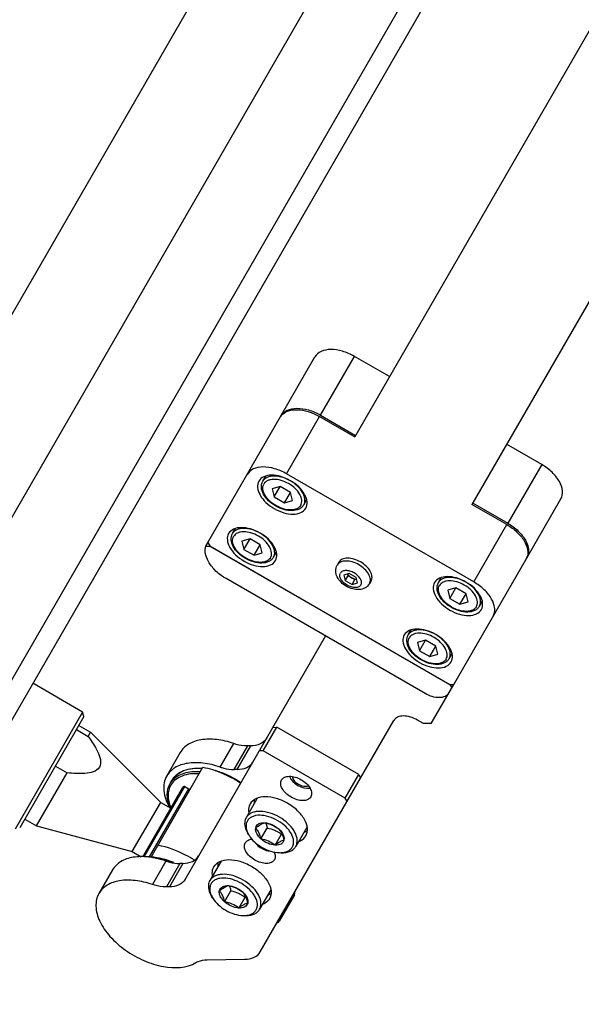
# Model space of a CAD drawing. Header units: millimetres. Extents: x 0 to 7560, y 0 to 5346.
# Tile 7 of 242: x 1343 to 1426, y 344 to 490. Entities that reach past the tile are written whole.
import ezdxf

# ---------------------------------------------------------------- set-up
doc = ezdxf.new("R2010")
doc.units = ezdxf.units.MM
for name, color, linetype in [('CSH-ST-M4-20_PBL1223', 7, 'Continuous'), ('CSH-ST-M4-20_PBL1224', 7, 'Continuous'), ('CSH-ST-M4-20_PBL1229', 7, 'Continuous'), ('CSH-ST-M4-20_PBL1230', 7, 'Continuous'), ('DUMMY_BOLT_M3_8_SWPW_PBL1421', 7, 'Continuous'), ('DUMMY_BOLT_M5_10_PBL1232', 7, 'Continuous'), ('DUMMY_BOLT_M5_10_PBL1233', 7, 'Continuous'), ('M2002301_PBL1192', 7, 'Continuous'), ('M2002401_PBL1419', 7, 'Continuous'), ('M2200703_PBL1188', 7, 'Continuous'), ('M2200805_PBL1187', 7, 'Continuous'), ('M2302001_PBL1220', 7, 'Continuous'), ('M2302201_PBL1216', 7, 'Continuous'), ('M2302401_PBL1237', 7, 'Continuous'), ('M2302801_PBL1217', 7, 'Continuous'), ('M2310102_PBL1418', 7, 'Continuous'), ('MISUMI_FCBBS3-5-25_PBL1226', 7, 'Continuous'), ('MISUMI_MS5-8_PBL1735', 7, 'Continuous'), ('MISUMI_MS5-8_PBL1737', 7, 'Continuous'), ('NSK_F687ZZ1_PBL1194', 7, 'Continuous'), ('NSK_F687ZZ1_PBL1236', 7, 'Continuous'), ('NSK_F687ZZ1_PBL1655', 7, 'Continuous')]:
    doc.layers.add(name, color=color, linetype=linetype)
doc.styles.add('ROMANS', font='romans.shx', dxfattribs={"oblique": 10, "bigfont": 'whgtxt.shx'})
doc.dimstyles.new('zeus', dxfattribs={"dimtxt": 30, "dimasz": 25, "dimexe": 1, "dimexo": 1, "dimgap": 10, "dimtad": 1, "dimdsep": 46, "dimtxsty": 'ROMANS', "dimcen": 0, "dimclrd": 1, "dimclre": 1, "dimclrt": 2, "dimazin": 2, "dimtfac": 1, "dimtmove": 0, "dimatfit": 3, "dimfxl": 1, "dimarcsym": 0})

# ---------------------------------------------------------------- blocks, each defined once
blk = doc.blocks.new('*D510')
at = {"color": 1, "lineweight": -2, "ltscale": 0.3, "transparency": 16777216}
for p, q in [((1323.1, 896.66), (1051.96, 427.03)), ((1477.19, 650.55), (1274.09, 298.78)), ((1074.11, 415.4), (1252.94, 312.15))]:
    blk.add_line(p, q, dxfattribs=at)
at = {"color": 1, "ltscale": 0.3, "transparency": 16777216}
for points in [[(1076.19, 419), (1072.03, 411.79), (1052.46, 427.9)], [(1255.03, 315.75), (1250.86, 308.54), (1274.59, 299.65)]]:
    blk.add_solid(points, dxfattribs=at)
at = {"layer": 'Defpoints', "color": 0, "ltscale": 0.3, "transparency": 16777216}
for p in [(1323.6, 897.53), (1477.69, 651.41), (1274.59, 299.65)]:
    blk.add_point(p, dxfattribs=at)
at = {"color": 2, "ltscale": 0.3, "transparency": 16777216, "insert": (1176.03, 385.42), "char_height": 30, "attachment_point": 5, "rotation": 330, "style": 'ROMANS'}
blk.add_mtext('256.5', dxfattribs=at)

msp = doc.modelspace()

# ---------------------------------------------------------------- linework, layer by layer
at = {"layer": 'CSH-ST-M4-20_PBL1223', "color": 7}
for p, q in [((1374.605, 413.87), (1375.036, 414.615)), ((1377.193, 413.084), (1375.996, 412.742)), ((1375.996, 412.742), (1376.298, 411.534)), ((1376.298, 411.534), (1377.193, 413.084)), ((1378.693, 412.218), (1377.193, 413.084)), ((1377.798, 410.668), (1378.693, 412.218)), ((1378.996, 411.01), (1378.693, 412.218)), ((1376.298, 411.534), (1377.798, 410.668)), ((1377.798, 410.668), (1378.996, 411.01)), ((1380.667, 410.37), (1381.098, 411.115))]:
    msp.add_line(p, q, dxfattribs=at)
for points, knots in [([(1380.667, 410.37), (1380.589, 410.234), (1380.384, 409.983), (1379.816, 409.612), (1378.883, 409.439), (1377.687, 409.629), (1376.496, 410.144), (1375.454, 410.919), (1374.692, 411.859), (1374.375, 412.754), (1374.412, 413.431), (1374.527, 413.734), (1374.605, 413.87)], [0, 0, 0, 0, 0.0517125, 0.1049771, 0.2210176, 0.3545375, 0.5000061, 0.6454734, 0.7789894, 0.8950254, 0.9482878, 1, 1, 1, 1]), ([(1380.667, 410.37), (1380.736, 410.489), (1380.837, 410.761), (1380.855, 411.212), (1380.748, 411.692), (1380.435, 412.377), (1379.766, 413.19), (1378.706, 413.972), (1377.498, 414.499), (1376.46, 414.672), (1375.71, 414.601), (1375.241, 414.453), (1374.859, 414.212), (1374.674, 413.989), (1374.605, 413.87)], [0, 0, 0, 0, 0.0464329, 0.0958497, 0.1503571, 0.2108712, 0.3483288, 0.5, 0.6516712, 0.7891288, 0.8496429, 0.9041503, 0.9535671, 1, 1, 1, 1]), ([(1380.224, 410.301), (1380.286, 410.409), (1380.376, 410.653), (1380.393, 411.06), (1380.296, 411.492), (1380.015, 412.108), (1379.412, 412.839), (1378.458, 413.543), (1377.372, 414.018), (1376.437, 414.173), (1375.763, 414.109), (1375.34, 413.977), (1374.997, 413.76), (1374.83, 413.559), (1374.768, 413.451)], [0, 0, 0, 0, 0.0464329, 0.0958497, 0.1503571, 0.2108712, 0.3483288, 0.5, 0.6516712, 0.7891288, 0.8496429, 0.9041503, 0.9535671, 1, 1, 1, 1]), ([(1380.224, 410.301), (1380.162, 410.194), (1379.995, 409.993), (1379.652, 409.776), (1379.229, 409.643), (1378.555, 409.579), (1377.62, 409.735), (1376.533, 410.209), (1375.579, 410.913), (1374.977, 411.645), (1374.695, 412.261), (1374.599, 412.693), (1374.615, 413.099), (1374.706, 413.344), (1374.768, 413.451)], [0, 0, 0, 0, 0.0464329, 0.0958497, 0.1503571, 0.2108712, 0.3483288, 0.5, 0.6516712, 0.7891288, 0.8496429, 0.9041503, 0.9535671, 1, 1, 1, 1])]:
    msp.add_open_spline(points, degree=3, knots=knots, dxfattribs=at)
at = {"layer": 'CSH-ST-M4-20_PBL1224', "color": 7}
for p, q in [((1400.586, 398.87), (1401.016, 399.615)), ((1403.174, 398.084), (1401.977, 397.742)), ((1401.977, 397.742), (1402.279, 396.534)), ((1402.279, 396.534), (1403.174, 398.084)), ((1404.674, 397.218), (1403.174, 398.084)), ((1402.279, 396.534), (1403.779, 395.668)), ((1403.779, 395.668), (1404.674, 397.218)), ((1404.977, 396.01), (1404.674, 397.218)), ((1403.779, 395.668), (1404.977, 396.01)), ((1406.648, 395.37), (1407.079, 396.115))]:
    msp.add_line(p, q, dxfattribs=at)
for points, knots in [([(1406.648, 395.37), (1406.717, 395.489), (1406.818, 395.761), (1406.836, 396.212), (1406.729, 396.692), (1406.416, 397.377), (1405.747, 398.19), (1404.687, 398.972), (1403.479, 399.499), (1402.44, 399.672), (1401.691, 399.601), (1401.222, 399.453), (1400.84, 399.212), (1400.655, 398.989), (1400.586, 398.87)], [0, 0, 0, 0, 0.0464329, 0.0958497, 0.1503571, 0.2108712, 0.3483288, 0.5, 0.6516712, 0.7891288, 0.8496429, 0.9041503, 0.9535671, 1, 1, 1, 1]), ([(1406.205, 395.301), (1406.267, 395.409), (1406.357, 395.653), (1406.373, 396.06), (1406.277, 396.492), (1405.996, 397.108), (1405.393, 397.839), (1404.439, 398.543), (1403.353, 399.018), (1402.418, 399.173), (1401.743, 399.109), (1401.321, 398.977), (1400.977, 398.76), (1400.811, 398.559), (1400.749, 398.451)], [0, 0, 0, 0, 0.0464329, 0.0958497, 0.1503571, 0.2108712, 0.3483288, 0.5, 0.6516712, 0.7891288, 0.8496429, 0.9041503, 0.9535671, 1, 1, 1, 1]), ([(1406.648, 395.37), (1406.57, 395.234), (1406.365, 394.983), (1405.797, 394.612), (1404.864, 394.439), (1403.668, 394.629), (1402.477, 395.144), (1401.435, 395.919), (1400.672, 396.859), (1400.355, 397.754), (1400.393, 398.431), (1400.508, 398.734), (1400.586, 398.87)], [0, 0, 0, 0, 0.0517125, 0.1049771, 0.2210176, 0.3545375, 0.5000061, 0.6454734, 0.7789894, 0.8950254, 0.9482878, 1, 1, 1, 1]), ([(1406.205, 395.301), (1406.143, 395.194), (1405.976, 394.993), (1405.632, 394.776), (1405.21, 394.643), (1404.536, 394.579), (1403.601, 394.735), (1402.514, 395.209), (1401.56, 395.913), (1400.958, 396.645), (1400.676, 397.261), (1400.58, 397.693), (1400.596, 398.099), (1400.687, 398.344), (1400.749, 398.451)], [0, 0, 0, 0, 0.0464329, 0.0958497, 0.1503571, 0.2108712, 0.3483288, 0.5, 0.6516712, 0.7891288, 0.8496429, 0.9041503, 0.9535671, 1, 1, 1, 1])]:
    msp.add_open_spline(points, degree=3, knots=knots, dxfattribs=at)
at = {"layer": 'CSH-ST-M4-20_PBL1229', "color": 7}
for p, q in [((1379.08, 421.62), (1379.51, 422.366)), ((1381.668, 420.835), (1380.471, 420.493)), ((1380.471, 420.493), (1380.773, 419.285)), ((1380.773, 419.285), (1381.668, 420.835)), ((1383.168, 419.969), (1381.668, 420.835)), ((1382.273, 418.419), (1383.168, 419.969)), ((1383.471, 418.761), (1383.168, 419.969)), ((1380.773, 419.285), (1382.273, 418.419)), ((1382.273, 418.419), (1383.471, 418.761)), ((1385.142, 418.12), (1385.573, 418.866))]:
    msp.add_line(p, q, dxfattribs=at)
for points, knots in [([(1385.142, 418.12), (1385.064, 417.985), (1384.859, 417.734), (1384.291, 417.362), (1383.358, 417.189), (1382.162, 417.38), (1380.971, 417.895), (1379.929, 418.669), (1379.166, 419.609), (1378.849, 420.504), (1378.887, 421.181), (1379.002, 421.485), (1379.08, 421.62)], [0, 0, 0, 0, 0.0517125, 0.1049771, 0.2210176, 0.3545375, 0.5000061, 0.6454734, 0.7789894, 0.8950254, 0.9482878, 1, 1, 1, 1]), ([(1385.142, 418.12), (1385.211, 418.239), (1385.312, 418.511), (1385.33, 418.963), (1385.223, 419.443), (1384.91, 420.127), (1384.241, 420.94), (1383.181, 421.723), (1381.973, 422.249), (1380.934, 422.423), (1380.185, 422.351), (1379.716, 422.204), (1379.334, 421.963), (1379.149, 421.739), (1379.08, 421.62)], [0, 0, 0, 0, 0.0464329, 0.0958497, 0.1503571, 0.2108712, 0.3483288, 0.5, 0.6516712, 0.7891288, 0.8496429, 0.9041503, 0.9535671, 1, 1, 1, 1]), ([(1384.699, 418.052), (1384.637, 417.945), (1384.47, 417.744), (1384.127, 417.527), (1383.704, 417.394), (1383.03, 417.33), (1382.095, 417.486), (1381.008, 417.96), (1380.054, 418.664), (1379.452, 419.396), (1379.17, 420.012), (1379.074, 420.444), (1379.09, 420.85), (1379.181, 421.095), (1379.243, 421.202)], [0, 0, 0, 0, 0.0464329, 0.0958497, 0.1503571, 0.2108712, 0.3483288, 0.5, 0.6516712, 0.7891288, 0.8496429, 0.9041503, 0.9535671, 1, 1, 1, 1]), ([(1384.699, 418.052), (1384.761, 418.159), (1384.851, 418.404), (1384.868, 418.81), (1384.771, 419.242), (1384.49, 419.858), (1383.887, 420.59), (1382.933, 421.294), (1381.847, 421.768), (1380.912, 421.924), (1380.237, 421.86), (1379.815, 421.727), (1379.471, 421.51), (1379.305, 421.309), (1379.243, 421.202)], [0, 0, 0, 0, 0.0464329, 0.0958497, 0.1503571, 0.2108712, 0.3483288, 0.5, 0.6516712, 0.7891288, 0.8496429, 0.9041503, 0.9535671, 1, 1, 1, 1])]:
    msp.add_open_spline(points, degree=3, knots=knots, dxfattribs=at)
at = {"layer": 'CSH-ST-M4-20_PBL1230', "color": 7}
for p, q in [((1405.061, 406.62), (1405.491, 407.366)), ((1407.649, 405.835), (1406.452, 405.493)), ((1406.452, 405.493), (1406.754, 404.285)), ((1406.754, 404.285), (1407.649, 405.835)), ((1409.149, 404.969), (1407.649, 405.835)), ((1408.254, 403.419), (1409.149, 404.969)), ((1409.452, 403.761), (1409.149, 404.969)), ((1406.754, 404.285), (1408.254, 403.419)), ((1408.254, 403.419), (1409.452, 403.761)), ((1411.123, 403.12), (1411.553, 403.866))]:
    msp.add_line(p, q, dxfattribs=at)
for points, knots in [([(1411.123, 403.12), (1411.045, 402.985), (1410.839, 402.734), (1410.272, 402.362), (1409.338, 402.189), (1408.143, 402.38), (1406.952, 402.895), (1405.91, 403.669), (1405.147, 404.609), (1404.83, 405.504), (1404.868, 406.181), (1404.983, 406.485), (1405.061, 406.62)], [0, 0, 0, 0, 0.0517125, 0.1049771, 0.2210176, 0.3545375, 0.5000061, 0.6454734, 0.7789894, 0.8950254, 0.9482878, 1, 1, 1, 1]), ([(1411.123, 403.12), (1411.192, 403.239), (1411.293, 403.511), (1411.311, 403.963), (1411.204, 404.443), (1410.891, 405.127), (1410.221, 405.94), (1409.161, 406.723), (1407.954, 407.249), (1406.915, 407.423), (1406.166, 407.351), (1405.697, 407.204), (1405.315, 406.963), (1405.13, 406.739), (1405.061, 406.62)], [0, 0, 0, 0, 0.0464329, 0.0958497, 0.1503571, 0.2108712, 0.3483288, 0.5, 0.6516712, 0.7891288, 0.8496429, 0.9041503, 0.9535671, 1, 1, 1, 1]), ([(1410.68, 403.052), (1410.741, 403.159), (1410.832, 403.404), (1410.848, 403.81), (1410.752, 404.242), (1410.47, 404.858), (1409.868, 405.59), (1408.914, 406.294), (1407.827, 406.768), (1406.892, 406.924), (1406.218, 406.86), (1405.796, 406.727), (1405.452, 406.51), (1405.285, 406.309), (1405.224, 406.202)], [0, 0, 0, 0, 0.0464329, 0.0958497, 0.1503571, 0.2108712, 0.3483288, 0.5, 0.6516712, 0.7891288, 0.8496429, 0.9041503, 0.9535671, 1, 1, 1, 1]), ([(1410.68, 403.052), (1410.618, 402.945), (1410.451, 402.744), (1410.107, 402.527), (1409.685, 402.394), (1409.011, 402.33), (1408.076, 402.486), (1406.989, 402.96), (1406.035, 403.664), (1405.433, 404.396), (1405.151, 405.012), (1405.055, 405.444), (1405.071, 405.85), (1405.162, 406.095), (1405.224, 406.202)], [0, 0, 0, 0, 0.0464329, 0.0958497, 0.1503571, 0.2108712, 0.3483288, 0.5, 0.6516712, 0.7891288, 0.8496429, 0.9041503, 0.9535671, 1, 1, 1, 1])]:
    msp.add_open_spline(points, degree=3, knots=knots, dxfattribs=at)
at = {"layer": 'DUMMY_BOLT_M3_8_SWPW_PBL1421', "color": 7}
msp.add_line((1383.764, 360.433), (1381.514, 356.536), dxfattribs=at)
for centre, start, end in [((1383.331, 360.683), 330, 13.6077), ((1381.081, 356.786), 286.3923, 330)]:
    msp.add_arc(centre, 0.5, start, end, dxfattribs=at)
at = {"layer": 'DUMMY_BOLT_M5_10_PBL1232', "color": 7}
for p, q in [((1372.905, 365.425), (1371.238, 362.537)), ((1371.674, 359.943), (1371.514, 360.201)), ((1373.429, 359.405), (1374.361, 361.018)), ((1375.519, 358.478), (1376.451, 360.091)), ((1380.266, 361.175), (1378.599, 358.287)), ((1376.134, 357.368), (1376.437, 357.358))]:
    msp.add_line(p, q, dxfattribs=at)
for centre, radius, start, end in [((1374.752, 361.853), 3.623, 206.97732, 211.83677), ((1383.442, 350.735), 11.68, 126.23185, 126.76829), ((1376.25, 360.991), 3.625, 268.16622, 272.97745)]:
    msp.add_arc(centre, radius, start, end, dxfattribs=at)
for points, knots in [([(1378.764, 358.705), (1378.844, 359.041), (1378.797, 359.614), (1378.511, 360.325), (1378.034, 361.102), (1377.171, 361.995), (1375.892, 362.831), (1374.492, 363.366), (1373.314, 363.513), (1372.476, 363.4), (1371.952, 363.215), (1371.525, 362.93), (1371.317, 362.674), (1371.238, 362.537)], [0, 0, 0, 0, 0.1000431, 0.1582169, 0.2219842, 0.3631294, 0.514078, 0.6618872, 0.7945542, 0.8530049, 0.9059332, 0.9542883, 1, 1, 1, 1]), ([(1378.242, 358.588), (1378.319, 358.912), (1378.262, 359.468), (1377.965, 360.149), (1377.476, 360.892), (1376.608, 361.726), (1375.347, 362.473), (1374.005, 362.897), (1372.907, 362.934), (1372.172, 362.723), (1371.741, 362.467), (1371.426, 362.114), (1371.309, 361.827), (1371.274, 361.68)], [0, 0, 0, 0, 0.1021167, 0.1620639, 0.2279618, 0.373493, 0.5271852, 0.6741892, 0.8019559, 0.8571064, 0.9070149, 0.9536673, 1, 1, 1, 1]), ([(1371.073, 362.119), (1371.002, 361.822), (1371.035, 361.126), (1371.323, 360.51), (1371.514, 360.201)], [0, 0, 0, 0, 0.45672, 1, 1, 1, 1]), ([(1371.238, 362.537), (1371.182, 362.44), (1371.121, 362.301), (1371.081, 362.156), (1371.073, 362.119)], [0, 0, 0, 0, 0.7468197, 1, 1, 1, 1]), ([(1371.274, 361.68), (1371.22, 361.453), (1371.222, 360.932), (1371.401, 360.451), (1371.524, 360.21)], [0, 0, 0, 0, 0.4634229, 1, 1, 1, 1]), ([(1372.668, 361.062), (1372.696, 361.179), (1372.805, 361.409), (1373.115, 361.656), (1373.529, 361.788), (1373.835, 361.8), (1373.997, 361.791)], [0, 0, 0, 0, 0.2192895, 0.447103, 0.7045047, 1, 1, 1, 1]), ([(1372.668, 361.062), (1372.904, 361.238), (1373.319, 361.533), (1373.79, 361.739), (1373.997, 361.791)], [0, 0, 0, 0, 0.580072, 1, 1, 1, 1]), ([(1373.997, 361.791), (1374.378, 361.716), (1375.126, 361.506), (1375.785, 361.093), (1376.087, 360.863)], [0, 0, 0, 0, 0.5065221, 1, 1, 1, 1]), ([(1373.997, 361.791), (1374.371, 361.769), (1375.132, 361.555), (1375.792, 361.13), (1376.087, 360.863)], [0, 0, 0, 0, 0.4851964, 1, 1, 1, 1]), ([(1374.14, 361.761), (1374.162, 361.703), (1374.249, 361.46), (1374.316, 361.21), (1374.361, 361.018)], [0, 0, 0, 0, 0.2409766, 1, 1, 1, 1]), ([(1371.674, 359.942), (1371.898, 359.582), (1372.486, 358.901), (1373.585, 358.103), (1374.827, 357.55), (1375.71, 357.381), (1376.134, 357.368)], [0, 0, 0, 0, 0.2392933, 0.5000068, 0.7607165, 1, 1, 1, 1]), ([(1373.429, 359.405), (1373.291, 359.531), (1372.995, 359.847), (1372.671, 360.401), (1372.622, 360.868), (1372.668, 361.062)], [0, 0, 0, 0, 0.295857, 0.6838925, 1, 1, 1, 1]), ([(1373.429, 359.405), (1373.354, 359.73), (1373.185, 360.325), (1372.85, 360.85), (1372.668, 361.062)], [0, 0, 0, 0, 0.5447114, 1, 1, 1, 1]), ([(1375.478, 360.679), (1375.566, 360.64), (1375.907, 360.474), (1376.226, 360.263), (1376.451, 360.091)], [0, 0, 0, 0, 0.2537892, 1, 1, 1, 1]), ([(1376.087, 360.863), (1376.269, 360.652), (1376.603, 360.126), (1376.772, 359.532), (1376.848, 359.207)], [0, 0, 0, 0, 0.455292, 1, 1, 1, 1]), ([(1376.087, 360.863), (1376.225, 360.738), (1376.521, 360.421), (1376.845, 359.867), (1376.894, 359.401), (1376.848, 359.207)], [0, 0, 0, 0, 0.295857, 0.6838925, 1, 1, 1, 1]), ([(1375.519, 358.478), (1375.145, 358.499), (1374.384, 358.714), (1373.724, 359.138), (1373.429, 359.405)], [0, 0, 0, 0, 0.4851964, 1, 1, 1, 1]), ([(1375.519, 358.478), (1375.218, 358.708), (1374.559, 359.12), (1373.811, 359.33), (1373.429, 359.405)], [0, 0, 0, 0, 0.4934779, 1, 1, 1, 1]), ([(1376.848, 359.207), (1376.82, 359.09), (1376.711, 358.86), (1376.401, 358.612), (1375.987, 358.48), (1375.681, 358.468), (1375.519, 358.478)], [0, 0, 0, 0, 0.2192895, 0.447103, 0.7045047, 1, 1, 1, 1]), ([(1376.848, 359.207), (1376.641, 359.155), (1376.17, 358.949), (1375.755, 358.654), (1375.519, 358.478)], [0, 0, 0, 0, 0.4199314, 1, 1, 1, 1]), ([(1376.438, 357.371), (1376.661, 357.383), (1377.083, 357.446), (1377.641, 357.692), (1378.053, 358.081), (1378.201, 358.417), (1378.242, 358.588)], [0, 0, 0, 0, 0.2876226, 0.542151, 0.7735106, 1, 1, 1, 1]), ([(1378.599, 358.287), (1378.655, 358.384), (1378.716, 358.523), (1378.756, 358.668), (1378.764, 358.705)], [0, 0, 0, 0, 0.7468197, 1, 1, 1, 1]), ([(1376.437, 357.358), (1376.675, 357.351), (1377.129, 357.374), (1377.755, 357.543), (1378.264, 357.844), (1378.51, 358.133), (1378.599, 358.287)], [0, 0, 0, 0, 0.2897733, 0.5493249, 0.782545, 1, 1, 1, 1])]:
    msp.add_open_spline(points, degree=3, knots=knots, dxfattribs=at)
msp.add_open_spline([(1374.361, 361.018), (1374.743, 360.943), (1375.122, 360.837), (1375.478, 360.679)], degree=3, dxfattribs=at)
at = {"layer": 'DUMMY_BOLT_M5_10_PBL1233', "color": 7}
for p, q in [((1378.275, 374.725), (1376.608, 371.838)), ((1378.812, 368.694), (1379.744, 370.308)), ((1385.636, 370.475), (1383.969, 367.588)), ((1377.044, 369.243), (1376.884, 369.501)), ((1380.904, 367.778), (1381.836, 369.391)), ((1381.504, 366.669), (1381.807, 366.659))]:
    msp.add_line(p, q, dxfattribs=at)
for centre, radius, start, end in [((1380.122, 371.154), 3.623, 206.97245, 211.83645), ((1389.094, 359.848), 11.99, 126.79605, 127.25376), ((1381.62, 370.293), 3.626, 268.16752, 272.96419)]:
    msp.add_arc(centre, radius, start, end, dxfattribs=at)
for points, knots in [([(1376.608, 371.838), (1376.549, 371.737), (1376.487, 371.591), (1376.447, 371.439), (1376.438, 371.4)], [0, 0, 0, 0, 0.7465274, 1, 1, 1, 1]), ([(1384.139, 368.026), (1384.215, 368.363), (1384.161, 368.936), (1383.871, 369.645), (1383.391, 370.419), (1382.526, 371.308), (1381.248, 372.139), (1379.851, 372.67), (1378.676, 372.813), (1377.841, 372.7), (1377.319, 372.515), (1376.894, 372.23), (1376.686, 371.974), (1376.608, 371.838)], [0, 0, 0, 0, 0.1003333, 0.1586672, 0.2225663, 0.3638404, 0.5147283, 0.6623502, 0.7947989, 0.8531573, 0.906015, 0.9543219, 1, 1, 1, 1]), ([(1383.616, 367.907), (1383.689, 368.232), (1383.626, 368.79), (1383.323, 369.471), (1382.828, 370.213), (1381.955, 371.044), (1380.691, 371.785), (1379.349, 372.203), (1378.253, 372.232), (1377.523, 372.015), (1377.096, 371.756), (1376.786, 371.399), (1376.673, 371.111), (1376.64, 370.963)], [0, 0, 0, 0, 0.1025104, 0.1626987, 0.2288188, 0.3746446, 0.5283484, 0.675077, 0.8023807, 0.8573012, 0.9070354, 0.9536152, 1, 1, 1, 1]), ([(1376.438, 371.4), (1376.371, 371.105), (1376.41, 370.417), (1376.695, 369.807), (1376.884, 369.501)], [0, 0, 0, 0, 0.4571592, 1, 1, 1, 1]), ([(1376.64, 370.963), (1376.589, 370.738), (1376.595, 370.224), (1376.772, 369.749), (1376.893, 369.511)], [0, 0, 0, 0, 0.4638358, 1, 1, 1, 1]), ([(1378.812, 368.694), (1378.673, 368.819), (1378.248, 369.26), (1377.94, 369.926), (1378.036, 370.352)], [0, 0, 0, 0, 0.3004103, 1, 1, 1, 1]), ([(1378.036, 370.352), (1378.062, 370.469), (1378.168, 370.7), (1378.474, 370.951), (1378.886, 371.087), (1379.19, 371.101), (1379.351, 371.092)], [0, 0, 0, 0, 0.2200243, 0.4478336, 0.7048548, 1, 1, 1, 1]), ([(1378.036, 370.352), (1378.269, 370.53), (1378.68, 370.827), (1379.146, 371.038), (1379.351, 371.092)], [0, 0, 0, 0, 0.5809111, 1, 1, 1, 1]), ([(1378.812, 368.694), (1378.734, 369.02), (1378.56, 369.616), (1378.22, 370.141), (1378.036, 370.352)], [0, 0, 0, 0, 0.5440681, 1, 1, 1, 1]), ([(1379.351, 371.092), (1379.733, 371.019), (1380.482, 370.813), (1381.142, 370.404), (1381.444, 370.176)], [0, 0, 0, 0, 0.5068218, 1, 1, 1, 1]), ([(1379.351, 371.092), (1379.725, 371.073), (1380.486, 370.862), (1381.148, 370.441), (1381.444, 370.176)], [0, 0, 0, 0, 0.4845481, 1, 1, 1, 1]), ([(1379.514, 371.06), (1379.537, 371.001), (1379.627, 370.755), (1379.697, 370.501), (1379.744, 370.308)], [0, 0, 0, 0, 0.2409428, 1, 1, 1, 1]), ([(1380.861, 369.973), (1380.95, 369.935), (1381.292, 369.771), (1381.61, 369.561), (1381.836, 369.391)], [0, 0, 0, 0, 0.2539005, 1, 1, 1, 1]), ([(1381.444, 370.176), (1381.628, 369.964), (1381.968, 369.439), (1382.142, 368.844), (1382.22, 368.518)], [0, 0, 0, 0, 0.4559353, 1, 1, 1, 1]), ([(1381.444, 370.176), (1381.583, 370.05), (1382.007, 369.61), (1382.316, 368.943), (1382.22, 368.518)], [0, 0, 0, 0, 0.3004103, 1, 1, 1, 1]), ([(1377.044, 369.243), (1377.268, 368.882), (1377.856, 368.202), (1378.955, 367.403), (1380.196, 366.851), (1381.08, 366.682), (1381.504, 366.669)], [0, 0, 0, 0, 0.2392937, 0.5000077, 0.7607175, 1, 1, 1, 1]), ([(1380.904, 367.778), (1380.531, 367.797), (1379.769, 368.008), (1379.108, 368.429), (1378.812, 368.694)], [0, 0, 0, 0, 0.4845481, 1, 1, 1, 1]), ([(1380.904, 367.778), (1380.603, 368.006), (1379.942, 368.415), (1379.194, 368.621), (1378.812, 368.694)], [0, 0, 0, 0, 0.4931782, 1, 1, 1, 1]), ([(1382.22, 368.518), (1382.194, 368.401), (1382.088, 368.17), (1381.781, 367.919), (1381.37, 367.783), (1381.065, 367.769), (1380.904, 367.778)], [0, 0, 0, 0, 0.2200243, 0.4478336, 0.7048548, 1, 1, 1, 1]), ([(1382.22, 368.518), (1382.015, 368.464), (1381.548, 368.253), (1381.138, 367.955), (1380.904, 367.778)], [0, 0, 0, 0, 0.4190923, 1, 1, 1, 1]), ([(1381.807, 366.672), (1382.032, 366.683), (1382.457, 366.748), (1383.019, 366.998), (1383.432, 367.393), (1383.577, 367.733), (1383.616, 367.907)], [0, 0, 0, 0, 0.2876808, 0.5420069, 0.7731969, 1, 1, 1, 1]), ([(1381.807, 366.659), (1382.045, 366.652), (1382.499, 366.675), (1383.125, 366.844), (1383.634, 367.145), (1383.88, 367.433), (1383.969, 367.588)], [0, 0, 0, 0, 0.2897733, 0.5493253, 0.7825454, 1, 1, 1, 1]), ([(1383.969, 367.588), (1384.028, 367.689), (1384.09, 367.835), (1384.13, 367.987), (1384.139, 368.026)], [0, 0, 0, 0, 0.7465274, 1, 1, 1, 1])]:
    msp.add_open_spline(points, degree=3, knots=knots, dxfattribs=at)
msp.add_open_spline([(1379.744, 370.308), (1380.125, 370.234), (1380.505, 370.13), (1380.861, 369.973)], degree=3, dxfattribs=at)
at = {"layer": 'M2002301_PBL1192', "color": 7}
for p, q in [((1351.511, 384.868), (1353.243, 383.868)), ((1351.868, 385.488), (1353.6, 384.488)), ((1353.243, 383.868), (1353.6, 384.488)), ((1353.6, 384.488), (1363.982, 374.106)), ((1348.403, 379.485), (1350.135, 378.485)), ((1345.6, 370.632), (1350.135, 378.485)), ((1359.782, 366.832), (1363.982, 374.106)), ((1363.982, 374.106), (1365.47, 373.247)), ((1343.868, 371.632), (1345.6, 370.632)), ((1345.6, 370.632), (1359.782, 366.832)), ((1359.782, 366.832), (1361.091, 366.076))]:
    msp.add_line(p, q, dxfattribs=at)
msp.add_open_spline([(1353.243, 383.868), (1353.504, 383.51), (1354.006, 382.787), (1354.654, 381.655), (1355.131, 380.523), (1355.095, 379.21), (1353.976, 378.523), (1352.757, 378.37), (1351.453, 378.364), (1350.576, 378.438), (1350.135, 378.485)], degree=3, knots=[0, 0, 0, 0, 0.1321698, 0.261999, 0.3867483, 0.500001, 0.613254, 0.7380016, 0.8678303, 1, 1, 1, 1], dxfattribs=at)
at = {"layer": 'M2002401_PBL1419', "color": 7}
msp.add_line((1362.555, 365.997), (1370.237, 379.303), dxfattribs=at)
for points, knots in [([(1370.237, 379.303), (1370.715, 379.21), (1372.679, 378.712), (1374.536, 377.816), (1375.818, 376.969)], [0, 0, 0, 0, 0.2407258, 1, 1, 1, 1]), ([(1368.958, 365.562), (1368.537, 365.831), (1366.854, 366.805), (1364.995, 367.491), (1363.576, 367.766)], [0, 0, 0, 0, 0.2568514, 1, 1, 1, 1])]:
    msp.add_open_spline(points, degree=3, knots=knots, dxfattribs=at)
at = {"layer": 'M2200703_PBL1188', "color": 7}
for p, q in [((1352.435, 387.47), (1345.074, 391.72)), ((1352.435, 387.47), (1342.435, 370.15)), ((1352.618, 386.787), (1352.435, 387.47)), ((1352.618, 386.787), (1343.118, 370.333))]:
    msp.add_line(p, q, dxfattribs=at)
at = {"layer": 'M2200805_PBL1187', "color": 7}
for p, q in [((1649.531, 925.056), (1324.976, 362.909)), ((1650.63, 920.958), (1329.074, 364.007)), ((1301.593, 376.409), (1533.511, 778.102))]:
    msp.add_line(p, q, dxfattribs=at)
at = {"layer": 'M2302001_PBL1220', "color": 7}
for p, q in [((1382.596, 422.711), (1387.492, 431.189)), ((1387.492, 431.189), (1392.688, 428.189)), ((1370.957, 412.551), (1381.67, 431.106)), ((1410.309, 406.711), (1382.596, 422.711)), ((1415.204, 415.189), (1410.008, 418.189)), ((1410.309, 406.711), (1415.204, 415.189)), ((1370.957, 412.551), (1371.241, 412.043)), ((1371.241, 412.043), (1406.748, 391.543)), ((1407.33, 391.551), (1418.043, 410.106)), ((1406.748, 391.543), (1407.33, 391.551))]:
    msp.add_line(p, q, dxfattribs=at)
for centre, start, end in [((1383.215, 430.213), 142.53419, 149.97736), ((1416.497, 410.998), 330.02264, 337.46581)]:
    msp.add_arc(centre, 1.785, start, end, dxfattribs=at)
for points, knots in [([(1381.799, 431.299), (1382.037, 431.609), (1382.802, 432.113), (1384.247, 432.274), (1385.88, 431.974), (1386.962, 431.495), (1387.492, 431.189)], [0, 0, 0, 0, 0.1922628, 0.4245467, 0.6994486, 1, 1, 1, 1]), ([(1382.596, 422.711), (1382.04, 423.032), (1380.905, 423.527), (1379.201, 423.807), (1377.711, 423.577), (1376.975, 422.974), (1376.775, 422.627)], [0, 0, 0, 0, 0.3044398, 0.5803078, 0.8098619, 1, 1, 1, 1]), ([(1385.435, 417.627), (1385.595, 417.905), (1385.719, 418.656), (1385.282, 419.78), (1384.406, 420.849), (1383.193, 421.744), (1381.812, 422.347), (1380.447, 422.571), (1379.255, 422.387), (1378.667, 421.905), (1378.507, 421.627)], [0, 0, 0, 0, 0.0950691, 0.2098465, 0.3477922, 0.5, 0.6522078, 0.7901535, 0.9049309, 1, 1, 1, 1]), ([(1378.507, 421.627), (1378.346, 421.349), (1378.223, 420.598), (1378.659, 419.474), (1379.536, 418.405), (1380.748, 417.51), (1382.13, 416.907), (1383.494, 416.682), (1384.686, 416.867), (1385.274, 417.349), (1385.435, 417.627)], [0, 0, 0, 0, 0.0950691, 0.2098465, 0.3477922, 0.5, 0.6522078, 0.7901535, 0.9049309, 1, 1, 1, 1]), ([(1415.204, 415.189), (1415.734, 414.884), (1416.69, 414.186), (1417.766, 412.922), (1418.349, 411.59), (1418.296, 410.675), (1418.145, 410.314)], [0, 0, 0, 0, 0.3005514, 0.5754533, 0.8077372, 1, 1, 1, 1]), ([(1374.032, 413.876), (1373.871, 413.598), (1373.748, 412.848), (1374.184, 411.723), (1375.061, 410.654), (1376.274, 409.759), (1377.655, 409.156), (1379.019, 408.932), (1380.211, 409.116), (1380.8, 409.598), (1380.96, 409.876)], [0, 0, 0, 0, 0.0950691, 0.2098465, 0.3477922, 0.5, 0.6522078, 0.7901535, 0.9049309, 1, 1, 1, 1]), ([(1380.96, 409.876), (1381.12, 410.154), (1381.244, 410.905), (1380.808, 412.029), (1379.931, 413.099), (1378.718, 413.993), (1377.337, 414.596), (1375.973, 414.821), (1374.781, 414.636), (1374.192, 414.154), (1374.032, 413.876)], [0, 0, 0, 0, 0.0950691, 0.2098465, 0.3477922, 0.5, 0.6522078, 0.7901535, 0.9049309, 1, 1, 1, 1]), ([(1404.487, 406.627), (1404.327, 406.349), (1404.203, 405.598), (1404.64, 404.474), (1405.517, 403.405), (1406.729, 402.51), (1408.11, 401.907), (1409.475, 401.682), (1410.667, 401.867), (1411.255, 402.349), (1411.416, 402.627)], [0, 0, 0, 0, 0.0950691, 0.2098465, 0.3477922, 0.5, 0.6522078, 0.7901535, 0.9049309, 1, 1, 1, 1]), ([(1411.416, 402.627), (1411.576, 402.905), (1411.7, 403.656), (1411.263, 404.78), (1410.387, 405.849), (1409.174, 406.744), (1407.793, 407.347), (1406.428, 407.571), (1405.236, 407.387), (1404.648, 406.905), (1404.487, 406.627)], [0, 0, 0, 0, 0.0950691, 0.2098465, 0.3477922, 0.5, 0.6522078, 0.7901535, 0.9049309, 1, 1, 1, 1]), ([(1413.148, 401.627), (1413.348, 401.974), (1413.503, 402.913), (1412.957, 404.318), (1411.862, 405.654), (1410.865, 406.389), (1410.309, 406.711)], [0, 0, 0, 0, 0.1901381, 0.4196922, 0.6955602, 1, 1, 1, 1]), ([(1406.941, 394.876), (1407.101, 395.154), (1407.225, 395.905), (1406.788, 397.029), (1405.912, 398.099), (1404.699, 398.993), (1403.318, 399.596), (1401.953, 399.821), (1400.761, 399.636), (1400.173, 399.154), (1400.013, 398.876)], [0, 0, 0, 0, 0.0950691, 0.2098465, 0.3477922, 0.5, 0.6522078, 0.7901535, 0.9049309, 1, 1, 1, 1]), ([(1400.013, 398.876), (1399.852, 398.598), (1399.729, 397.848), (1400.165, 396.723), (1401.042, 395.654), (1402.254, 394.759), (1403.636, 394.156), (1405, 393.932), (1406.192, 394.116), (1406.78, 394.598), (1406.941, 394.876)], [0, 0, 0, 0, 0.0950691, 0.2098465, 0.3477922, 0.5, 0.6522078, 0.7901535, 0.9049309, 1, 1, 1, 1])]:
    msp.add_open_spline(points, degree=3, knots=knots, dxfattribs=at)
at = {"layer": 'M2302201_PBL1216', "color": 7}
for p, q in [((1367.581, 362.702), (1380.572, 385.204)), ((1379.148, 381.737), (1381.154, 385.212)), ((1380.572, 385.204), (1381.154, 385.212)), ((1393.278, 378.212), (1381.154, 385.212)), ((1379.148, 381.737), (1378.565, 381.729)), ((1391.272, 374.737), (1379.148, 381.737)), ((1378.717, 351.992), (1393.562, 377.704)), ((1391.272, 374.737), (1393.278, 378.212)), ((1393.278, 378.212), (1393.562, 377.704)), ((1391.556, 374.229), (1391.272, 374.737)), ((1364.752, 365.435), (1362.745, 361.96)), ((1366.821, 365.076), (1364.814, 361.601)), ((1367.264, 365.083), (1365.258, 361.608)), ((1367.264, 365.083), (1366.821, 365.076)), ((1356.846, 364.11), (1354.84, 360.635)), ((1365.258, 361.608), (1364.814, 361.601)), ((1370.836, 350.818), (1376.394, 350.897))]:
    msp.add_line(p, q, dxfattribs=at)
for points, knots in [([(1386.182, 374.92), (1386.081, 374.747), (1385.714, 374.445), (1384.969, 374.33), (1384.116, 374.47), (1383.253, 374.847), (1382.495, 375.406), (1381.947, 376.075), (1381.674, 376.777), (1381.751, 377.247), (1381.851, 377.42)], [0, 0, 0, 0, 0.0950719, 0.2098478, 0.3477908, 0.5, 0.6522092, 0.7901522, 0.9049281, 1, 1, 1, 1]), ([(1381.851, 377.42), (1381.952, 377.594), (1382.319, 377.895), (1383.064, 378.011), (1383.917, 377.87), (1384.78, 377.493), (1385.538, 376.934), (1386.086, 376.266), (1386.359, 375.563), (1386.282, 375.094), (1386.182, 374.92)], [0, 0, 0, 0, 0.0950719, 0.2098478, 0.3477908, 0.5, 0.6522092, 0.7901522, 0.9049281, 1, 1, 1, 1]), ([(1385.445, 369.145), (1385.636, 369.475), (1385.782, 370.366), (1385.264, 371.702), (1384.223, 372.971), (1382.783, 374.034), (1381.143, 374.75), (1379.523, 375.016), (1378.107, 374.798), (1377.409, 374.225), (1377.218, 373.895)], [0, 0, 0, 0, 0.0950665, 0.2098471, 0.3477914, 0.5, 0.6522086, 0.7901529, 0.9049335, 1, 1, 1, 1]), ([(1377.218, 373.895), (1377.164, 373.801), (1376.975, 373.387), (1376.958, 372.907), (1377.015, 372.567)], [0, 0, 0, 0, 0.2387521, 1, 1, 1, 1]), ([(1376.482, 368.12), (1376.572, 368.276), (1376.885, 368.554), (1377.281, 368.642), (1377.494, 368.66)], [0, 0, 0, 0, 0.459043, 1, 1, 1, 1]), ([(1384.397, 368.305), (1384.511, 368.348), (1384.924, 368.533), (1385.28, 368.858), (1385.445, 369.145)], [0, 0, 0, 0, 0.26916, 1, 1, 1, 1]), ([(1380.812, 365.62), (1380.711, 365.446), (1380.344, 365.144), (1379.599, 365.029), (1378.746, 365.17), (1377.883, 365.546), (1377.125, 366.106), (1376.577, 366.774), (1376.304, 367.477), (1376.381, 367.946), (1376.482, 368.12)], [0, 0, 0, 0, 0.0950719, 0.2098478, 0.3477908, 0.5, 0.6522092, 0.7901522, 0.9049281, 1, 1, 1, 1]), ([(1364.752, 365.435), (1363.928, 365.716), (1362.32, 366.104), (1360.002, 366.111), (1358.057, 365.496), (1357.132, 364.604), (1356.846, 364.11)], [0, 0, 0, 0, 0.3039444, 0.5726116, 0.800828, 1, 1, 1, 1]), ([(1367.264, 365.083), (1367.748, 365.09), (1368.652, 365.226), (1369.386, 365.83), (1369.587, 366.177)], [0, 0, 0, 0, 0.5469944, 1, 1, 1, 1]), ([(1371.848, 364.594), (1372.039, 364.924), (1372.737, 365.497), (1374.153, 365.716), (1375.773, 365.449), (1377.413, 364.733), (1378.853, 363.671), (1379.894, 362.401), (1380.413, 361.066), (1380.266, 360.174), (1380.075, 359.844)], [0, 0, 0, 0, 0.0950665, 0.2098471, 0.3477914, 0.5, 0.6522086, 0.7901529, 0.9049335, 1, 1, 1, 1]), ([(1380.777, 366.76), (1380.866, 366.568), (1380.986, 366.182), (1380.902, 365.775), (1380.812, 365.62)], [0, 0, 0, 0, 0.5406624, 1, 1, 1, 1]), ([(1364.752, 365.435), (1364.927, 365.375), (1365.599, 365.172), (1366.305, 365.069), (1366.821, 365.076)], [0, 0, 0, 0, 0.2648367, 1, 1, 1, 1]), ([(1371.645, 363.267), (1371.625, 363.387), (1371.579, 363.837), (1371.683, 364.308), (1371.848, 364.594)], [0, 0, 0, 0, 0.26916, 1, 1, 1, 1]), ([(1367.581, 362.702), (1367.38, 362.355), (1366.646, 361.751), (1365.742, 361.615), (1365.258, 361.608)], [0, 0, 0, 0, 0.4530056, 1, 1, 1, 1]), ([(1362.745, 361.96), (1361.922, 362.242), (1360.314, 362.629), (1357.995, 362.636), (1356.051, 362.021), (1355.125, 361.129), (1354.84, 360.635)], [0, 0, 0, 0, 0.3039444, 0.5726116, 0.800828, 1, 1, 1, 1]), ([(1364.814, 361.601), (1364.65, 361.599), (1363.947, 361.626), (1363.254, 361.786), (1362.745, 361.96)], [0, 0, 0, 0, 0.2344173, 1, 1, 1, 1]), ([(1354.84, 360.635), (1354.517, 360.076), (1354.215, 358.614), (1354.907, 356.347), (1356.463, 354.125), (1358.714, 352.147), (1361.426, 350.623), (1364.9, 349.515), (1367.815, 349.573), (1369.197, 350.406)], [0, 0, 0, 0, 0.0922235, 0.2007271, 0.3301354, 0.4752226, 0.6256434, 0.7695978, 1, 1, 1, 1]), ([(1380.075, 359.844), (1380.021, 359.75), (1379.757, 359.379), (1379.35, 359.125), (1379.027, 359.005)], [0, 0, 0, 0, 0.2387521, 1, 1, 1, 1]), ([(1376.394, 350.897), (1376.879, 350.904), (1377.783, 351.041), (1378.517, 351.645), (1378.717, 351.992)], [0, 0, 0, 0, 0.5469944, 1, 1, 1, 1]), ([(1369.197, 350.406), (1369.308, 350.473), (1369.819, 350.724), (1370.398, 350.811), (1370.836, 350.818)], [0, 0, 0, 0, 0.2283127, 1, 1, 1, 1])]:
    msp.add_open_spline(points, degree=3, knots=knots, dxfattribs=at)
for points in [[(1377.787, 374.484), (1377.777, 374.318), (1377.787, 374.15), (1377.813, 373.985)], [(1385.226, 369.705), (1385.381, 369.765), (1385.532, 369.84), (1385.671, 369.932)], [(1372.417, 365.183), (1372.407, 365.017), (1372.417, 364.849), (1372.443, 364.685)], [(1379.856, 360.405), (1380.011, 360.465), (1380.162, 360.54), (1380.301, 360.631)]]:
    msp.add_open_spline(points, degree=3, dxfattribs=at)
at = {"layer": 'M2302401_PBL1237', "color": 7}
for p, q in [((1372.777, 379.335), (1374.783, 382.81)), ((1374.846, 378.976), (1376.852, 382.451)), ((1375.289, 378.982), (1377.295, 382.457)), ((1377.295, 382.457), (1376.852, 382.451)), ((1366.877, 381.485), (1364.871, 378.01)), ((1375.289, 378.982), (1374.846, 378.976))]:
    msp.add_line(p, q, dxfattribs=at)
for points, knots in [([(1374.783, 382.81), (1373.959, 383.091), (1372.351, 383.479), (1370.033, 383.486), (1368.088, 382.871), (1367.163, 381.979), (1366.878, 381.485)], [0, 0, 0, 0, 0.3039444, 0.5726116, 0.800828, 1, 1, 1, 1]), ([(1379.618, 383.552), (1379.418, 383.205), (1378.684, 382.601), (1377.779, 382.464), (1377.295, 382.457)], [0, 0, 0, 0, 0.4530056, 1, 1, 1, 1]), ([(1376.852, 382.451), (1376.687, 382.449), (1375.985, 382.476), (1375.291, 382.636), (1374.783, 382.81)], [0, 0, 0, 0, 0.2344173, 1, 1, 1, 1]), ([(1372.777, 379.335), (1371.953, 379.616), (1370.345, 380.004), (1368.027, 380.011), (1366.082, 379.396), (1365.157, 378.504), (1364.871, 378.01)], [0, 0, 0, 0, 0.3039444, 0.5726116, 0.800828, 1, 1, 1, 1]), ([(1372.777, 379.335), (1372.953, 379.275), (1373.624, 379.072), (1374.33, 378.969), (1374.846, 378.976)], [0, 0, 0, 0, 0.2648367, 1, 1, 1, 1]), ([(1375.289, 378.982), (1375.773, 378.989), (1376.677, 379.126), (1377.411, 379.73), (1377.612, 380.077)], [0, 0, 0, 0, 0.5469944, 1, 1, 1, 1]), ([(1364.871, 378.01), (1364.506, 377.378), (1364.229, 375.666), (1364.849, 374.118), (1365.286, 373.349)], [0, 0, 0, 0, 0.4523423, 1, 1, 1, 1])]:
    msp.add_open_spline(points, degree=3, knots=knots, dxfattribs=at)
at = {"layer": 'M2302801_PBL1217', "color": 7}
for p, q in [((1381.67, 431.106), (1386.806, 440.002)), ((1387.612, 431.398), (1392.628, 440.085)), ((1397.824, 437.085), (1392.628, 440.085)), ((1387.612, 431.398), (1392.808, 428.398)), ((1420.34, 424.085), (1415.144, 427.085)), ((1420.34, 424.085), (1415.325, 415.398)), ((1410.129, 418.398), (1415.325, 415.398)), ((1418.043, 410.106), (1423.179, 419.002)), ((1370.669, 411.99), (1370.975, 412.52)), ((1370.669, 411.99), (1371.265, 412.029)), ((1371.265, 412.029), (1406.748, 391.543)), ((1403.092, 390.209), (1373.647, 407.209)), ((1380.572, 385.204), (1388.369, 398.709)), ((1404.008, 385.796), (1407.33, 391.551)), ((1406.748, 391.543), (1407.032, 391.034)), ((1393.562, 377.704), (1398.484, 386.229)), ((1402.843, 385.78), (1401.977, 386.28)), ((1404.008, 385.796), (1402.843, 385.78))]:
    msp.add_line(p, q, dxfattribs=at)
for points, knots in [([(1392.628, 440.085), (1392.071, 440.406), (1390.937, 440.902), (1389.232, 441.182), (1387.742, 440.952), (1387.006, 440.349), (1386.806, 440.002)], [0, 0, 0, 0, 0.304418, 0.5803075, 0.8098769, 1, 1, 1, 1]), ([(1381.79, 431.314), (1381.991, 431.662), (1382.726, 432.265), (1384.216, 432.495), (1385.921, 432.215), (1387.056, 431.719), (1387.612, 431.398)], [0, 0, 0, 0, 0.1901231, 0.4196925, 0.695582, 1, 1, 1, 1]), ([(1423.179, 419.002), (1423.38, 419.349), (1423.534, 420.287), (1422.988, 421.693), (1421.893, 423.029), (1420.897, 423.764), (1420.34, 424.085)], [0, 0, 0, 0, 0.1901231, 0.4196925, 0.695582, 1, 1, 1, 1]), ([(1415.325, 415.398), (1415.881, 415.077), (1416.878, 414.342), (1417.973, 413.006), (1418.518, 411.6), (1418.364, 410.662), (1418.163, 410.314)], [0, 0, 0, 0, 0.304418, 0.5803075, 0.8098769, 1, 1, 1, 1]), ([(1373.647, 407.209), (1373.129, 407.508), (1371.6, 408.578), (1370.224, 410.726), (1370.669, 411.99)], [0, 0, 0, 0, 0.3085905, 1, 1, 1, 1]), ([(1406.585, 390.259), (1406.464, 390.051), (1406.023, 389.689), (1405.129, 389.551), (1404.106, 389.719), (1403.425, 390.017), (1403.092, 390.209)], [0, 0, 0, 0, 0.1901284, 0.4196938, 0.695574, 1, 1, 1, 1]), ([(1401.977, 386.28), (1401.644, 386.472), (1400.963, 386.77), (1399.94, 386.938), (1399.046, 386.8), (1398.605, 386.438), (1398.484, 386.229)], [0, 0, 0, 0, 0.304426, 0.5803062, 0.8098716, 1, 1, 1, 1])]:
    msp.add_open_spline(points, degree=3, knots=knots, dxfattribs=at)
at = {"layer": 'M2310102_PBL1418', "color": 7}
for p, q in [((1659.266, 889.916), (1392.688, 428.189)), ((1676.587, 879.916), (1410.008, 418.189))]:
    msp.add_line(p, q, dxfattribs=at)
at = {"layer": 'MISUMI_FCBBS3-5-25_PBL1226', "color": 7}
for p, q in [((1390.342, 409.627), (1390.101, 409.21)), ((1391.88, 407.945), (1391.082, 407.717)), ((1391.701, 407.634), (1391.64, 407.876)), ((1392.88, 407.368), (1391.88, 407.945)), ((1391.082, 407.717), (1391.283, 406.912)), ((1391.283, 406.912), (1391.701, 407.634)), ((1391.283, 406.912), (1392.283, 406.334)), ((1392.701, 407.057), (1391.701, 407.634)), ((1392.283, 406.334), (1392.701, 407.057)), ((1392.283, 406.334), (1393.082, 406.562)), ((1392.941, 407.126), (1392.701, 407.057)), ((1393.082, 406.562), (1392.88, 407.368)), ((1395.105, 406.877), (1394.865, 406.46))]:
    msp.add_line(p, q, dxfattribs=at)
for points, knots in [([(1394.865, 406.46), (1394.919, 406.553), (1394.998, 406.767), (1395.012, 407.122), (1394.928, 407.499), (1394.682, 408.037), (1394.156, 408.676), (1393.323, 409.29), (1392.375, 409.704), (1391.558, 409.84), (1390.97, 409.784), (1390.601, 409.668), (1390.301, 409.479), (1390.155, 409.303), (1390.101, 409.21)], [0, 0, 0, 0, 0.046432, 0.09585, 0.1503568, 0.210871, 0.3483285, 0.5, 0.6516715, 0.789129, 0.8496432, 0.90415, 0.953568, 1, 1, 1, 1]), ([(1395.105, 406.877), (1395.159, 406.97), (1395.238, 407.184), (1395.253, 407.539), (1395.169, 407.916), (1394.923, 408.454), (1394.397, 409.092), (1393.564, 409.707), (1392.615, 410.121), (1391.799, 410.257), (1391.21, 410.201), (1390.842, 410.085), (1390.542, 409.896), (1390.396, 409.72), (1390.342, 409.627)], [0, 0, 0, 0, 0.046432, 0.09585, 0.1503568, 0.210871, 0.3483285, 0.5, 0.6516715, 0.789129, 0.8496432, 0.90415, 0.953568, 1, 1, 1, 1]), ([(1394.865, 406.46), (1394.715, 406.2), (1394.253, 405.759), (1393.333, 405.523), (1392.364, 405.639), (1391.439, 406.028), (1390.64, 406.634), (1390.056, 407.415), (1389.801, 408.33), (1389.952, 408.95), (1390.101, 409.21)], [0, 0, 0, 0, 0.1189278, 0.2393847, 0.3662654, 0.5000347, 0.6337975, 0.7606585, 0.8810872, 1, 1, 1, 1]), ([(1393.597, 406.265), (1393.527, 406.143), (1393.27, 405.932), (1392.748, 405.851), (1392.151, 405.95), (1391.547, 406.213), (1391.016, 406.605), (1390.633, 407.073), (1390.442, 407.565), (1390.496, 407.893), (1390.566, 408.015)], [0, 0, 0, 0, 0.0950643, 0.2098475, 0.347791, 0.5, 0.652209, 0.7901525, 0.9049357, 1, 1, 1, 1]), ([(1393.597, 406.265), (1393.667, 406.386), (1393.721, 406.715), (1393.531, 407.207), (1393.147, 407.674), (1392.616, 408.066), (1392.012, 408.33), (1391.415, 408.428), (1390.894, 408.347), (1390.636, 408.136), (1390.566, 408.015)], [0, 0, 0, 0, 0.0950643, 0.2098475, 0.347791, 0.5, 0.652209, 0.7901525, 0.9049357, 1, 1, 1, 1]), ([(1391.659, 407.882), (1391.685, 407.83), (1391.824, 407.613), (1392.029, 407.445), (1392.201, 407.346)], [0, 0, 0, 0, 0.2279579, 1, 1, 1, 1]), ([(1392.201, 407.346), (1392.26, 407.311), (1392.489, 407.198), (1392.749, 407.135), (1392.936, 407.145)], [0, 0, 0, 0, 0.2686072, 1, 1, 1, 1])]:
    msp.add_open_spline(points, degree=3, knots=knots, dxfattribs=at)
at = {"layer": 'MISUMI_MS5-8_PBL1735', "color": 7}
msp.add_open_spline([(1377.966, 368.113), (1378.495, 367.439), (1379.369, 366.955), (1380.222, 366.885)], degree=3, dxfattribs=at)
at = {"layer": 'MISUMI_MS5-8_PBL1737', "color": 7}
msp.add_open_spline([(1383.014, 377.947), (1383.483, 376.875), (1384.889, 376.064), (1386.052, 376.19)], degree=3, dxfattribs=at)
msp.add_open_spline([(1383.452, 377.92), (1383.48, 377.697), (1383.74, 377.236), (1384.353, 376.748), (1385.082, 376.463), (1385.611, 376.471), (1385.818, 376.558)], degree=3, knots=[0, 0, 0, 0, 0.2248384, 0.5002361, 0.7754144, 1, 1, 1, 1], dxfattribs=at)
at = {"layer": 'NSK_F687ZZ1_PBL1194', "color": 7}
for p, q in [((1361.323, 366.064), (1367.27, 376.365)), ((1361.542, 366.044), (1367.543, 376.438)), ((1362.343, 366.03), (1368.15, 376.088)), ((1367.543, 376.438), (1368.15, 376.088))]:
    msp.add_line(p, q, dxfattribs=at)
for centre, start, end in [((1367.443, 376.265), 60, 150), ((1368.05, 375.915), 330, 60)]:
    msp.add_arc(centre, 0.2, start, end, dxfattribs=at)
at = {"layer": 'NSK_F687ZZ1_PBL1236', "color": 7}
for p, q in [((1365.376, 376.884), (1365.657, 377.371)), ((1365.424, 373.26), (1365.417, 373.276)), ((1365.493, 373.258), (1365.486, 373.274))]:
    msp.add_line(p, q, dxfattribs=at)
for centre, radius, start, end in [((1369.035, 367.811), 11.417, 73.15359, 74.81624), ((1367.869, 375.441), 2.88, 139.21224, 149.94049), ((1368.301, 365.955), 13.337, 59.99025, 64.67352), ((1368.296, 365.938), 13.355, 55.70338, 60.0076), ((1367.849, 375.271), 2.749, 147.78206, 149.99859), ((1371.126, 375.697), 6.13, 202.53808, 203.11373)]:
    msp.add_arc(centre, radius, start, end, dxfattribs=at)
for points, knots in [([(1365.657, 377.371), (1365.842, 377.691), (1366.355, 378.283), (1367.845, 379.112), (1369.214, 379.223), (1370.128, 379.159)], [0, 0, 0, 0, 0.2197674, 0.4544372, 1, 1, 1, 1]), ([(1370.094, 379.099), (1369.607, 379.136), (1368.679, 379.128), (1367.39, 378.834), (1366.339, 378.257), (1365.836, 377.681), (1365.657, 377.371)], [0, 0, 0, 0, 0.2924241, 0.5530584, 0.7853167, 1, 1, 1, 1]), ([(1372.344, 378.738), (1372.651, 378.645), (1373.883, 378.216), (1375.049, 377.595), (1375.861, 377.04)], [0, 0, 0, 0, 0.245563, 1, 1, 1, 1]), ([(1369.669, 378.339), (1368.822, 378.39), (1367.242, 378.278), (1365.89, 377.317), (1365.524, 376.736)], [0, 0, 0, 0, 0.5529342, 1, 1, 1, 1]), ([(1369.813, 378.613), (1369.001, 378.674), (1367.49, 378.599), (1366.123, 377.827), (1365.688, 377.323)], [0, 0, 0, 0, 0.5502088, 1, 1, 1, 1]), ([(1365.417, 373.276), (1365.15, 373.881), (1364.804, 375.107), (1365.088, 376.385), (1365.376, 376.884)], [0, 0, 0, 0, 0.5341204, 1, 1, 1, 1]), ([(1365.469, 376.645), (1365.208, 376.192), (1364.94, 375.032), (1365.232, 373.907), (1365.464, 373.347)], [0, 0, 0, 0, 0.4631342, 1, 1, 1, 1])]:
    msp.add_open_spline(points, degree=3, knots=knots, dxfattribs=at)
at = {"layer": 'NSK_F687ZZ1_PBL1655', "color": 7}
for centre, radius, start, end in [((1361.974, 358.001), 8.043, 85.93817, 90.34265), ((1361.202, 353.882), 12.249, 67.43832, 72.94699), ((1361.153, 353.868), 12.201, 69.33302, 72.76809)]:
    msp.add_arc(centre, radius, start, end, dxfattribs=at)
for points, knots in [([(1364.794, 365.592), (1364.604, 365.65), (1363.867, 365.855), (1363.108, 365.984), (1362.544, 366.023)], [0, 0, 0, 0, 0.2593091, 1, 1, 1, 1]), ([(1363.276, 365.873), (1363.399, 365.854), (1363.902, 365.763), (1364.399, 365.636), (1364.768, 365.521)], [0, 0, 0, 0, 0.2441709, 1, 1, 1, 1])]:
    msp.add_open_spline(points, degree=3, knots=knots, dxfattribs=at)

# ---------------------------------------------------------------- dimensions: what is measured, and where the dimension line sits
at = {"ltscale": 0.3}
dim = msp.add_linear_dim(base=(1274.594, 299.645), p1=(1323.601, 897.528), p2=(1477.687, 651.413), angle=330, dimstyle='zeus', dxfattribs=at)
dim.commit()
dim.dimension.update_dxf_attribs({"geometry": '*D510', "text_midpoint": (1176.027, 385.421)})

doc.saveas('drawing.dxf')
